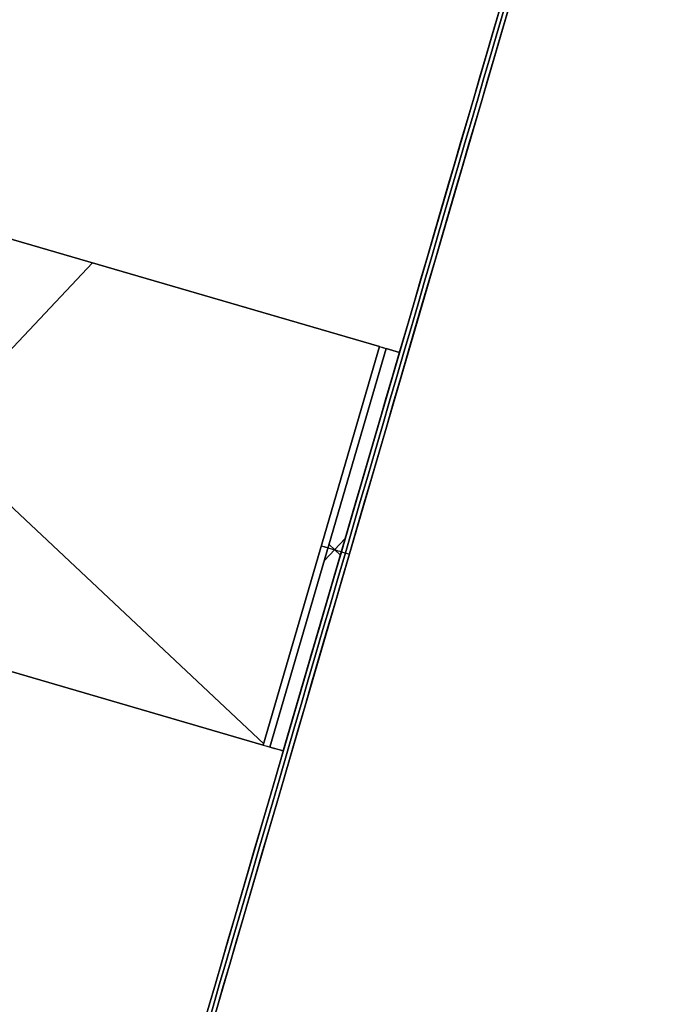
# Model space of a CAD drawing. Header units: millimetres. Extents: x -83 to 676, y -83 to 676.
# Tile 114 of 256: x 82 to 129, y 320 to 391. Entities that reach past the tile are written whole.
import ezdxf

# ---------------------------------------------------------------- set-up
doc = ezdxf.new("R2010")
doc.units = ezdxf.units.MM
doc.header["$MEASUREMENT"] = 0
doc.layers.add('IGES level 0', color=7, linetype='Continuous', true_color=0xff7878)

msp = doc.modelspace()

# ---------------------------------------------------------------- linework, layer by layer
at = {"layer": 'IGES level 0', "color": 5, "true_color": 0x1212ff}
for p, q in [((126.453, 424.211, -13.5), (84.461, 280.208, -13.5)), ((127.029, 424.043, -13.5), (85.037, 280.04, -13.5)), ((105.457, 352.209, -163.5), (106.033, 352.041, -163.5)), ((105.457, 352.209, 136.5), (106.033, 352.041, 136.5)), ((105.457, 352.209, -163.5), (105.457, 352.209, 136.5)), ((106.033, 352.041, -163.5), (106.033, 352.041, 136.5))]:
    msp.add_line(p, q, dxfattribs=at)
at = {"layer": 'IGES level 0', "color": 254, "true_color": 0xcad1ee}
for p, q in [((108.216, 367.03, 48), (52.055, 383.406, 48)), ((52.055, 383.406, 47), (108.216, 367.03, 47)), ((108.696, 366.89, 46.5), (108.696, 366.89, 8)), ((108.696, 366.89, 8), (109.656, 366.61, 8)), ((109.656, 366.61, 28), (108.696, 366.89, 28)), ((109.656, 366.61, 8), (109.656, 366.61, 46.5)), ((99.818, 338.229, 47), (43.657, 354.606, 47)), ((43.657, 354.606, 48), (99.818, 338.229, 48)), ((100.298, 338.089, 8), (100.298, 338.089, 46.5)), ((101.258, 337.809, 8), (100.298, 338.089, 8)), ((101.258, 337.809, 28), (100.298, 338.089, 28)), ((101.258, 337.809, 46.5), (101.258, 337.809, 8))]:
    msp.add_line(p, q, dxfattribs=at)
at = {"layer": 'IGES level 0', "color": 11, "true_color": 0xff7887}
for p, q in [((108.216, 367.03, 48), (52.055, 383.406, 48)), ((108.216, 367.03, 47), (52.055, 383.406, 47)), ((60.195, 375.63, 48), (99.845, 338.322, 48)), ((60.195, 375.63, 47), (99.845, 338.322, 47)), ((64.4, 348.557, 48), (87.473, 373.078, 48)), ((64.4, 348.557, 47), (87.473, 373.078, 47)), ((99.818, 338.229, 48), (108.216, 367.03, 48)), ((108.216, 367.03, 48), (99.818, 338.229, 48)), ((99.818, 338.229, 47), (108.216, 367.03, 47)), ((108.216, 367.03, 47), (99.818, 338.229, 47)), ((100.298, 338.089, 46.5), (108.696, 366.89, 46.5)), ((100.298, 338.089, 8), (108.696, 366.89, 8)), ((108.696, 366.89, 46.5), (100.298, 338.089, 46.5)), ((100.298, 338.089, 8), (108.696, 366.89, 8)), ((100.298, 338.089, 27.25), (108.696, 366.89, 27.25)), ((101.258, 337.809, 46.5), (109.656, 366.61, 46.5)), ((101.258, 337.809, 8), (109.656, 366.61, 8)), ((109.656, 366.61, 46.5), (101.258, 337.809, 46.5)), ((101.258, 337.809, 27.25), (109.656, 366.61, 27.25)), ((109.656, 366.61, 8), (101.258, 337.809, 8)), ((108.696, 366.89, 8), (109.656, 366.61, 8)), ((108.696, 366.89, 8), (108.696, 366.89, 46.5)), ((109.656, 366.61, 8), (109.656, 366.61, 46.5)), ((43.657, 354.606, 48), (99.818, 338.229, 48)), ((43.657, 354.606, 47), (99.818, 338.229, 47)), ((104.222, 351.547, 8), (105.732, 353.151, 8)), ((104.497, 352.489, 46.5), (104.497, 352.489, 8)), ((105.386, 351.965, 8), (104.568, 352.734, 8)), ((105.457, 352.209, 46.5), (105.457, 352.209, 8)), ((101.258, 337.809, 8), (100.298, 338.089, 8)), ((100.298, 338.089, 46.5), (100.298, 338.089, 8)), ((101.258, 337.809, 46.5), (101.258, 337.809, 8))]:
    msp.add_line(p, q, dxfattribs=at)
at = {"layer": 'IGES level 0', "color": 153, "true_color": 0x5393cf}
for centre, radius in [((296.5, 296.5), 296.5), ((296.5, 296.5, -1.2), 296.5), ((296.5, 296.5), 241), ((296.5, 296.5, -1.2), 241)]:
    msp.add_circle(centre, radius, dxfattribs=at)
at = {"layer": 'IGES level 0'}
for centre, radius in [((296.5, 296.5, 47), 296.5), ((296.5, 296.5), 296.5), ((296.5, 296.5, 47), 295.3), ((296.5, 296.5), 295.3)]:
    msp.add_circle(centre, radius, dxfattribs=at)
at = {"layer": 'IGES level 0', "color": 124, "true_color": 0x1aa180}
for centre, radius in [((296.5, 296.5, 47), 295), ((296.5, 296.5, 45.8), 295), ((296.5, 296.5, 47), 242.5), ((296.5, 296.5, 45.8), 242.5)]:
    msp.add_circle(centre, radius, dxfattribs=at)
at = {"layer": 'IGES level 0', "color": 31, "true_color": 0xffba87}
for centre, radius in [((296.5, 296.5), 242.2), ((296.5, 296.5, 47), 242.2), ((296.5, 296.5), 241), ((296.5, 296.5, 47), 241)]:
    msp.add_circle(centre, radius, dxfattribs=at)
at = {"layer": 'IGES level 0'}
for centre, radius, start, end in [((296.5, 296.5), 296.5, 45, 225), ((296.5, 296.5, 47), 296.5, 45, 225), ((296.5, 296.5, 23.5), 296.5, 45, 225), ((296.5, 296.5, 47), 295.3, 45, 225), ((296.5, 296.5), 295.3, 45, 225), ((296.5, 296.5, 23.5), 295.3, 45, 225), ((296.5, 296.5), 296.5, 225, 45), ((296.5, 296.5, 47), 296.5, 225, 45), ((296.5, 296.5, 23.5), 296.5, 225, 45), ((296.5, 296.5, 47), 295.3, 225, 45), ((296.5, 296.5), 295.3, 225, 45), ((296.5, 296.5, 23.5), 295.3, 225, 45)]:
    msp.add_arc(centre, radius, start, end, dxfattribs=at)
at = {"layer": 'IGES level 0', "color": 153, "true_color": 0x5393cf}
for centre, radius, start, end in [((296.5, 296.5, -1.2), 296.5, 345, 165), ((296.5, 296.5), 296.5, 345, 165), ((296.5, 296.5, -0.6), 296.5, 345, 165), ((296.5, 296.5, -1.2), 241, 345, 165), ((296.5, 296.5), 241, 345, 165), ((296.5, 296.5, -0.6), 241, 345, 165), ((296.5, 296.5, -1.2), 296.5, 165, 345), ((296.5, 296.5), 296.5, 165, 345), ((296.5, 296.5, -0.6), 296.5, 165, 345), ((296.5, 296.5, -1.2), 241, 165, 345), ((296.5, 296.5), 241, 165, 345), ((296.5, 296.5, -0.6), 241, 165, 345)]:
    msp.add_arc(centre, radius, start, end, dxfattribs=at)
at = {"layer": 'IGES level 0', "color": 124, "true_color": 0x1aa180}
for centre, radius, start, end in [((296.5, 296.5, 45.8), 295, 345, 165), ((296.5, 296.5, 47), 295, 345, 165), ((296.5, 296.5, 46.4), 295, 345, 165), ((296.5, 296.5, 45.8), 242.5, 345, 165), ((296.5, 296.5, 47), 242.5, 345, 165), ((296.5, 296.5, 46.4), 242.5, 345, 165), ((296.5, 296.5, 45.8), 295, 165, 345), ((296.5, 296.5, 47), 295, 165, 345), ((296.5, 296.5, 46.4), 295, 165, 345), ((296.5, 296.5, 45.8), 242.5, 165, 345), ((296.5, 296.5, 47), 242.5, 165, 345), ((296.5, 296.5, 46.4), 242.5, 165, 345)]:
    msp.add_arc(centre, radius, start, end, dxfattribs=at)
at = {"layer": 'IGES level 0', "color": 31, "true_color": 0xffba87}
for centre, radius, start, end in [((296.5, 296.5), 242.2, 315, 135), ((296.5, 296.5, 47), 242.2, 315, 135), ((296.5, 296.5, 23.5), 242.2, 315, 135), ((296.5, 296.5, 47), 241, 315, 135), ((296.5, 296.5), 241, 315, 135), ((296.5, 296.5, 23.5), 241, 315, 135), ((296.5, 296.5), 242.2, 135, 315), ((296.5, 296.5, 47), 242.2, 135, 315), ((296.5, 296.5, 23.5), 242.2, 135, 315), ((296.5, 296.5, 47), 241, 135, 315), ((296.5, 296.5), 241, 135, 315), ((296.5, 296.5, 23.5), 241, 135, 315)]:
    msp.add_arc(centre, radius, start, end, dxfattribs=at)
at = {"layer": 'IGES level 0', "color": 5, "true_color": 0x1212ff, "extrusion": (0.960016, -0.279947, 6.87174e-15)}
msp.add_arc((367.649, -88.5, 2.64), 75, 180, 0, dxfattribs=at)
at = {"layer": 'IGES level 0', "color": 5, "true_color": 0x1212ff, "extrusion": (0.960016, -0.279947, -6.95258e-15)}
msp.add_arc((367.649, 61.5, 2.64), 75, 0, 180, dxfattribs=at)
at = {"layer": 'IGES level 0', "color": 5, "true_color": 0x1212ff, "extrusion": (0.960016, -0.279947, -8.0844e-17)}
msp.add_arc((367.649, 61.5, 2.64), 75, 0, 180, dxfattribs=at)
at = {"layer": 'IGES level 0', "color": 5, "true_color": 0x1212ff, "extrusion": (0.960016, -0.279947, 1.01055e-16)}
msp.add_arc((367.649, -88.5, 2.64), 75, 180, 360, dxfattribs=at)
at = {"layer": 'IGES level 0', "color": 5, "true_color": 0x1212ff, "extrusion": (0.960016, -0.279947, 0)}
for centre, start, end in [((367.649, -88.5, 2.94), 180, 0), ((367.649, 61.5, 2.94), 0, 180)]:
    msp.add_arc(centre, 75, start, end, dxfattribs=at)
at = {"layer": 'IGES level 0', "color": 5, "true_color": 0x1212ff, "extrusion": (0.960016, -0.279947, -2.0211e-16)}
msp.add_arc((367.649, 61.5, 3.24), 75, 0, 180, dxfattribs=at)
msp.add_arc((367.649, 61.5, 3.24), 75, 0, 180, dxfattribs=at)
at = {"layer": 'IGES level 0', "color": 5, "true_color": 0x1212ff, "extrusion": (0.960016, -0.279947, 2.0211e-16)}
msp.add_arc((367.649, -88.5, 3.24), 75, 180, 360, dxfattribs=at)
msp.add_arc((367.649, -88.5, 3.24), 75, 180, 360, dxfattribs=at)
at = {"layer": 'IGES level 0', "color": 254, "true_color": 0xcad1ee, "extrusion": (0.279947, 0.960016, 1.49012e-08)}
msp.add_arc((-1.14, 46.5, 382.649), 1.5, 90, 180, dxfattribs=at)
at = {"layer": 'IGES level 0', "color": 254, "true_color": 0xcad1ee, "extrusion": (0.279947, 0.960016, -1.49005e-08)}
msp.add_arc((-1.14, 46.5, 382.649), 0.5, 90, 180, dxfattribs=at)
at = {"layer": 'IGES level 0', "color": 11, "true_color": 0xff7887, "extrusion": (0.279947, 0.960016, 1.49013e-08)}
msp.add_arc((-1.14, 46.5, 382.649), 1.5, 90, 180, dxfattribs=at)
at = {"layer": 'IGES level 0', "color": 11, "true_color": 0xff7887, "extrusion": (0.279947, 0.960016, 1.49015e-08)}
msp.add_arc((-1.14, 46.5, 382.649), 0.5, 90, 180, dxfattribs=at)
at = {"layer": 'IGES level 0', "color": 11, "true_color": 0xff7887, "extrusion": (0.279947, 0.960016, -7.50333e-12)}
msp.add_arc((-1.14, 46.5, 367.649), 1.5, 90, 180, dxfattribs=at)
at = {"layer": 'IGES level 0', "color": 11, "true_color": 0xff7887, "extrusion": (0.279947, 0.960016, -3.1001e-11)}
msp.add_arc((-1.14, 46.5, 367.649), 0.5, 90, 180, dxfattribs=at)
at = {"layer": 'IGES level 0', "color": 254, "true_color": 0xcad1ee, "extrusion": (0.279947, 0.960016, -9.46687e-13)}
msp.add_arc((-1.14, 46.5, 352.649), 0.5, 90, 180, dxfattribs=at)
at = {"layer": 'IGES level 0', "color": 254, "true_color": 0xcad1ee, "extrusion": (0.279947, 0.960016, 3.49334e-13)}
msp.add_arc((-1.14, 46.5, 352.649), 1.5, 90, 180, dxfattribs=at)
at = {"layer": 'IGES level 0', "color": 11, "true_color": 0xff7887, "extrusion": (0.279947, 0.960016, 3.49334e-13)}
msp.add_arc((-1.14, 46.5, 352.649), 1.5, 90, 180, dxfattribs=at)
at = {"layer": 'IGES level 0', "color": 11, "true_color": 0xff7887, "extrusion": (0.279947, 0.960016, -3.84893e-13)}
msp.add_arc((-1.14, 46.5, 352.649), 0.5, 90, 180, dxfattribs=at)

doc.saveas('drawing.dxf')
